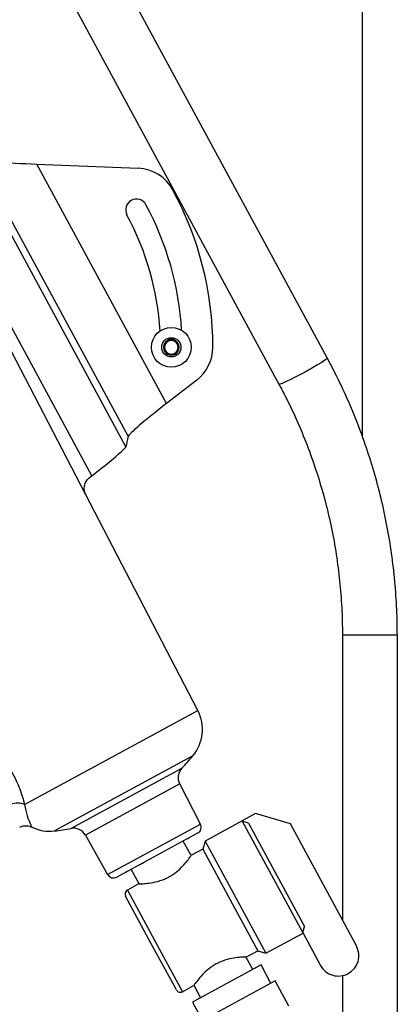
# Model space of a CAD drawing. Header units: inches. Extents: x 0.6 to 33.8, y 0 to 21.7.
# Tile 80 of 210: x 13.4 to 14.2, y 14 to 16.2. Entities that reach past the tile are written whole.
import ezdxf

# ---------------------------------------------------------------- set-up
doc = ezdxf.new("R2010")
doc.units = ezdxf.units.IN
doc.header["$MEASUREMENT"] = 0

msp = doc.modelspace()

# ---------------------------------------------------------------- linework, layer by layer
at = {"color": 7, "linetype": 'Continuous'}
for p, q in [((14.1377, 15.2612), (14.1377, 16.9651)), ((14.0575, 15.4408), (13.4964, 16.4757)), ((13.3865, 16.4161), (13.9476, 15.3812)), ((13.5994, 15.2392), (13.2361, 15.9092)), ((13.6044, 15.2628), (13.263, 15.8925)), ((13.6918, 15.3373), (13.3968, 15.8814)), ((13.3968, 15.8814), (13.6271, 15.8719)), ((13.5081, 15.1298), (13.2167, 15.6904)), ((13.5218, 15.1729), (13.2351, 15.7017)), ((13.7605, 15.3903), (13.6918, 15.3373)), ((13.6044, 15.2628), (13.5994, 15.2392)), ((13.5167, 15.169), (13.5218, 15.1729)), ((13.7628, 14.6396), (13.5081, 15.1298)), ((14.0921, 14.8108), (14.0921, 14.1632)), ((14.2171, 14.8108), (14.0921, 14.8108)), ((14.2171, 13.2212), (14.2171, 14.8108)), ((13.3687, 14.4259), (13.7628, 14.6396)), ((13.7519, 14.5366), (13.437, 14.3658)), ((13.4739, 14.3715), (13.7269, 14.5087)), ((13.7217, 14.4726), (13.5071, 14.3562)), ((13.7689, 14.3816), (13.7217, 14.4726)), ((13.8945, 14.4053), (13.8642, 14.3888)), ((13.9736, 14.3818), (13.8945, 14.4053)), ((13.5575, 14.267), (13.7689, 14.3816)), ((13.8642, 14.3888), (13.7796, 14.343)), ((13.8642, 14.3888), (13.8649, 14.3876)), ((14.0018, 14.1351), (13.8649, 14.3876)), ((13.8785, 14.3835), (14.0058, 14.1488)), ((14.1239, 14.1046), (13.9736, 14.3818)), ((13.5071, 14.3562), (13.5575, 14.267)), ((13.7625, 14.3607), (13.5785, 14.261)), ((13.7478, 14.3098), (13.73, 14.3428)), ((13.7313, 14.3438), (13.7314, 14.3436)), ((13.7741, 14.3243), (13.7473, 14.3098)), ((13.7796, 14.343), (13.7741, 14.3243)), ((13.7741, 14.3243), (13.8366, 14.209)), ((13.7796, 14.343), (13.8487, 14.2155)), ((13.6113, 14.2784), (13.6292, 14.2453)), ((13.6316, 14.2895), (13.6383, 14.2934)), ((13.6316, 14.2895), (13.6384, 14.2932)), ((13.6383, 14.2934), (13.6383, 14.2934)), ((13.6383, 14.2934), (13.6384, 14.2932)), ((13.6384, 14.2932), (13.6411, 14.2946)), ((13.6411, 14.2946), (13.6408, 14.2947)), ((13.6007, 14.2737), (13.5995, 14.2717)), ((13.6298, 14.2461), (13.6027, 14.2314)), ((13.6564, 14.1112), (13.5986, 14.2178)), ((13.6027, 14.2314), (13.6652, 14.116)), ((13.8487, 14.2155), (13.9178, 14.088)), ((13.8366, 14.209), (13.8992, 14.0936)), ((14.0018, 14.1351), (14.0058, 14.1488)), ((13.9178, 14.088), (14.0025, 14.1339)), ((14.0018, 14.1351), (14.0423, 14.0604)), ((13.7142, 14.0047), (13.6564, 14.1112)), ((13.6652, 14.116), (13.7278, 14.0006)), ((13.8721, 14.0789), (13.8992, 14.0936)), ((13.8881, 14.0511), (13.8726, 14.0797)), ((13.8992, 14.0936), (13.9178, 14.088)), ((13.9068, 14.0613), (13.7507, 13.9767)), ((13.9294, 14.0195), (13.9068, 14.0613)), ((14.0921, 14.037), (14.0921, 13.5984)), ((13.7278, 14.0006), (13.7546, 14.0152)), ((13.754, 14.0152), (13.7694, 13.9868)), ((13.9393, 14.0249), (13.7635, 13.9295)), ((13.9703, 13.9677), (13.9393, 14.0249)), ((13.7507, 13.9767), (13.7734, 13.9349))]:
    msp.add_line(p, q, dxfattribs=at)
at = {"color": 7, "linetype": 'Continuous', "flags": 128}
msp.add_lwpolyline([(14.0575, 15.4408), (14.0563, 15.4391), (14.0521, 15.4357), (14.045, 15.4309), (14.0354, 15.425), (14.0239, 15.4182), (14.0111, 15.411), (13.9979, 15.4038), (13.9849, 15.3971), (13.9729, 15.3911), (13.9627, 15.3863), (13.9548, 15.383), (13.9497, 15.3812), (13.9476, 15.3812), (13.9476, 15.3812)], dxfattribs=at)
at = {"color": 7, "linetype": 'Continuous'}
for radius in [0.0451, 0.0219]:
    msp.add_circle((13.7027, 15.4651), radius, dxfattribs=at)
for centre, radius, start, end in [((13.6233, 15.7775), 0.0945, 28.4647, 87.6429), ((13.0452, 15.4641), 0.752, 0.0867, 28.4647), ((13.6233, 15.7775), 0.0246, 28.4647, 208.4647), ((13.0452, 15.4641), 0.6821, 3.3241, 28.4647), ((13.0452, 15.4641), 0.6329, 3.4474, 28.4647), ((13.7027, 15.4651), 0.018, 150, 210), ((13.7027, 15.4651), 0.018, 90, 150), ((13.7027, 15.4651), 0.0156, 120, 180), ((13.7027, 15.4651), 0.0156, 180, 240), ((13.7027, 15.4651), 0.0156, 60, 120), ((13.7027, 15.4651), 0.018, 30, 90), ((13.7027, 15.4651), 0.0156, 0, 60), ((13.7027, 15.4651), 0.0156, 300, 0), ((13.7027, 15.4651), 0.018, 330, 30), ((13.7027, 15.4651), 0.0945, 307.674, 0.0867), ((13.7027, 15.4651), 0.018, 210, 270), ((13.7027, 15.4651), 0.0156, 240, 300), ((13.7027, 15.4651), 0.018, 270, 330), ((13.6797, 14.5964), 0.0937, 320.3697, 27.4647), ((13.3821, 14.8428), 0.4801, 315.9101, 320.3697), ((13.7494, 14.487), 0.0313, 135.9101, 207.4647), ((13.352, 14.3821), 0.0469, 69.1208, 108.0778), ((13.4262, 14.459), 0.0938, 244.1933, 276.5596), ((13.3821, 14.8428), 0.4801, 276.5596, 281.0192), ((13.4798, 14.3409), 0.0313, 29.4647, 101.0192), ((13.7551, 14.3744), 0.0156, 298.4647, 27.4647), ((13.5711, 14.2747), 0.0156, 209.4647, 298.4647), ((13.6074, 14.2226), 0.01, 118.4647, 208.4647), ((14.0831, 14.0825), 0.0464, 298.4647, 28.4647), ((14.0831, 14.0825), 0.0464, 208.4647, 298.4647), ((13.723, 14.0094), 0.01, 208.4647, 298.4647)]:
    msp.add_arc(centre, radius, start, end, dxfattribs=at)
for centre, major_axis, ratio, start_param, end_param in [((13.3936, 15.8874), (0.1309, -0.0055), 0.044973, 3.220853, 4.739289), ((13.6947, 15.3321), (0.0902, 0.0697), 0.051729, 1.562387, 3.080823), ((13.5192, 15.1776), (0.0802, 0.062), 0.051729, 4.703979, 6.222416)]:
    msp.add_ellipse(centre, major_axis=major_axis, ratio=ratio, start_param=start_param, end_param=end_param, dxfattribs=at)
for points, knots in [([(13.7027, 15.4832), (13.7005, 15.4819), (13.6967, 15.4797), (13.6911, 15.4764), (13.6883, 15.4748), (13.6871, 15.4741)], [0, 0, 0, 0, 0.439118, 0.751368, 1, 1, 1, 1]), ([(13.6871, 15.4741), (13.6871, 15.4731), (13.6871, 15.4703), (13.6871, 15.465), (13.6871, 15.4598), (13.6871, 15.457), (13.6871, 15.4561)], [0, 0, 0, 0, 0.179904, 0.503491, 0.838685, 1, 1, 1, 1]), ([(13.7184, 15.4741), (13.7161, 15.4754), (13.7123, 15.4776), (13.7067, 15.4808), (13.704, 15.4824), (13.7027, 15.4832)], [0, 0, 0, 0, 0.439118, 0.751368, 1, 1, 1, 1]), ([(13.7184, 15.4561), (13.7184, 15.457), (13.7184, 15.4598), (13.7184, 15.465), (13.7184, 15.4703), (13.7184, 15.4731), (13.7184, 15.4741)], [0, 0, 0, 0, 0.161315, 0.496509, 0.820096, 1, 1, 1, 1]), ([(13.6871, 15.4561), (13.6894, 15.4548), (13.6932, 15.4526), (13.6987, 15.4494), (13.7015, 15.4478), (13.7027, 15.4471)], [0, 0, 0, 0, 0.439118, 0.751368, 1, 1, 1, 1]), ([(13.7027, 15.4471), (13.705, 15.4484), (13.7088, 15.4506), (13.7144, 15.4538), (13.7171, 15.4554), (13.7184, 15.4561)], [0, 0, 0, 0, 0.439118, 0.751368, 1, 1, 1, 1]), ([(14.2171, 14.8108), (14.217, 14.8223), (14.2167, 14.8551), (14.2139, 14.9091), (14.2077, 14.9727), (14.1983, 15.0359), (14.186, 15.0986), (14.1706, 15.1606), (14.1522, 15.2218), (14.1309, 15.282), (14.1068, 15.3411), (14.0822, 15.394), (14.0649, 15.4268), (14.0575, 15.4408)], [0, 0, 0, 0, 0.052394, 0.149639, 0.24689, 0.344141, 0.441391, 0.538641, 0.63589, 0.733137, 0.830382, 0.927626, 1, 1, 1, 1]), ([(13.9476, 15.3812), (13.9525, 15.3721), (13.9668, 15.3451), (13.9886, 15.2992), (14.012, 15.2432), (14.0324, 15.186), (14.0499, 15.1279), (14.0645, 15.0689), (14.0761, 15.0093), (14.0846, 14.9491), (14.0901, 14.8886), (14.0919, 14.8424), (14.0921, 14.8165), (14.0921, 14.8108)], [0, 0, 0, 0, 0.052394, 0.154508, 0.256629, 0.358747, 0.460862, 0.562975, 0.665085, 0.767194, 0.869301, 0.971407, 1, 1, 1, 1]), ([(13.5081, 15.1298), (13.5067, 15.1331), (13.5041, 15.1396), (13.5046, 15.1505), (13.5083, 15.1604), (13.5132, 15.1663), (13.5163, 15.1687), (13.5167, 15.169)], [0, 0, 0, 0, 0.242651, 0.48531, 0.727756, 0.969814, 1, 1, 1, 1]), ([(13.2358, 14.6055), (13.2358, 14.6055), (13.2359, 14.6055), (13.2366, 14.6049), (13.239, 14.6032), (13.245, 14.5989), (13.2536, 14.5925), (13.2646, 14.5839), (13.2778, 14.5727), (13.2931, 14.5587), (13.3093, 14.5417), (13.3249, 14.5224), (13.3387, 14.5016), (13.3528, 14.4753), (13.3627, 14.4491), (13.3673, 14.4315), (13.3687, 14.4259)], [0, 0, 0, 0, 0.0231245, 0.0379735, 0.1019974, 0.1681402, 0.2357619, 0.3051474, 0.3830326, 0.4628506, 0.5492642, 0.6383102, 0.7174872, 0.7990952, 0.9359978, 1, 1, 1, 1]), ([(13.3687, 14.4259), (13.3707, 14.4167), (13.3746, 14.3978), (13.382, 14.381), (13.3852, 14.375), (13.3854, 14.3746), (13.3854, 14.3746)], [0, 0, 0, 0, 0.283995, 0.579936, 0.905716, 1, 1, 1, 1]), ([(13.3576, 14.3738), (13.3589, 14.3746), (13.3625, 14.3768), (13.3693, 14.3779), (13.3767, 14.3775), (13.382, 14.3762), (13.3847, 14.3748), (13.3855, 14.3744)], [0, 0, 0, 0, 0.151512, 0.440122, 0.690074, 0.909329, 1, 1, 1, 1]), ([(13.8785, 14.3835), (13.8778, 14.3837), (13.8732, 14.3851), (13.8687, 14.3865), (13.8649, 14.3876)], [0, 0, 0, 0, 0.1672706, 1, 1, 1, 1]), ([(13.7406, 14.3488), (13.7408, 14.3489), (13.7413, 14.3492), (13.7423, 14.3498), (13.7433, 14.3503), (13.7434, 14.3503), (13.7435, 14.3504)], [0, 0, 0, 0, 0.106598, 0.319867, 0.658365, 1, 1, 1, 1]), ([(13.6973, 14.2614), (13.7033, 14.2651), (13.7152, 14.2725), (13.7293, 14.2863), (13.7401, 14.2992), (13.7468, 14.3086), (13.7472, 14.3093), (13.7474, 14.3096)], [0, 0, 0, 0, 0.194789, 0.388886, 0.600018, 0.826156, 1, 1, 1, 1]), ([(13.63, 14.2457), (13.6298, 14.2457), (13.629, 14.2457), (13.6354, 14.2458), (13.6479, 14.2467), (13.6664, 14.2494), (13.6843, 14.2548), (13.6944, 14.26), (13.6973, 14.2614)], [0, 0, 0, 0, 0.082908, 0.271259, 0.467449, 0.68418, 0.909178, 1, 1, 1, 1]), ([(13.8719, 14.0792), (13.8721, 14.0793), (13.8729, 14.0793), (13.8665, 14.0791), (13.854, 14.0783), (13.8354, 14.0755), (13.8176, 14.0701), (13.8075, 14.065), (13.8046, 14.0635)], [0, 0, 0, 0, 0.082908, 0.271259, 0.467449, 0.68418, 0.909178, 1, 1, 1, 1]), ([(13.8046, 14.0635), (13.7986, 14.0598), (13.7867, 14.0525), (13.7726, 14.0387), (13.7618, 14.0258), (13.7551, 14.0164), (13.7547, 14.0157), (13.7545, 14.0154)], [0, 0, 0, 0, 0.194789, 0.388886, 0.600018, 0.826156, 1, 1, 1, 1])]:
    msp.add_open_spline(points, degree=3, knots=knots, dxfattribs=at)

doc.saveas('drawing.dxf')
